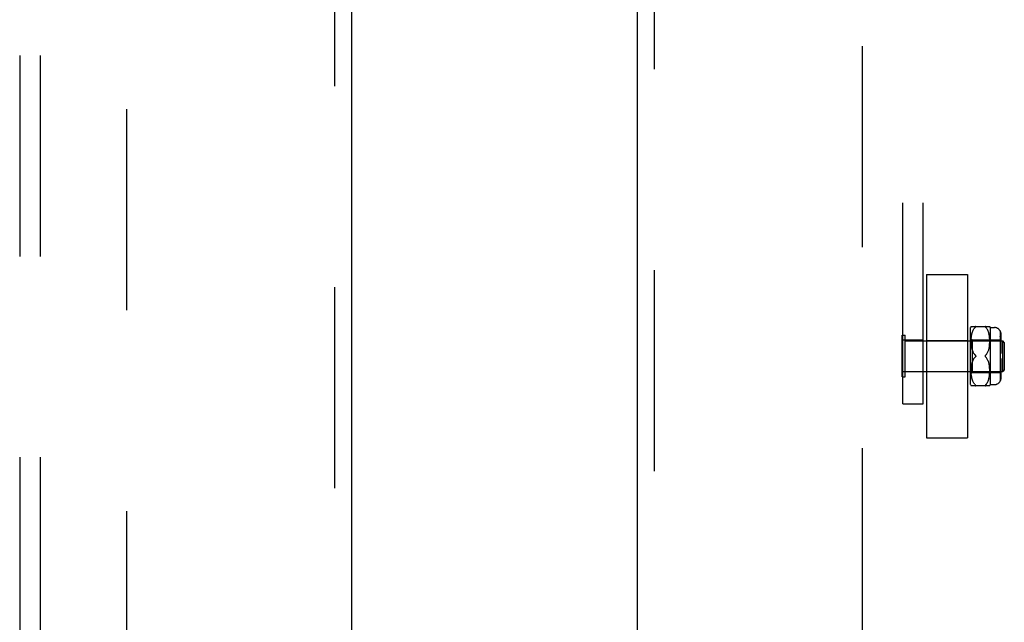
# Model space of a CAD drawing. Header units: inches. Extents: x 0 to 224, y 0 to 145.
# Tile 45 of 78: x 108.85 to 114.88, y 43.36 to 47.05. Entities that reach past the tile are written whole.
import ezdxf

# ---------------------------------------------------------------- set-up
doc = ezdxf.new("R2010")
doc.units = ezdxf.units.IN
doc.header["$LTSCALE"] = 12.302632
doc.header["$MEASUREMENT"] = 0
doc.linetypes.add('HIDDEN', pattern=[0.2, 0.1, -0.1])
for name, color, linetype in [('DEFAULT_2', 8, 'HIDDEN'), ('DOOR_2_ASSEMBLY', 7, 'CONTINUOUS'), ('MAIN_DOOR_ASSEMBLY', 7, 'CONTINUOUS'), ('SUBPANELS', 7, 'CONTINUOUS')]:
    doc.layers.add(name, color=color, linetype=linetype)

msp = doc.modelspace()

# ---------------------------------------------------------------- linework, layer by layer
at = {"layer": 'DEFAULT_2', "color": 8, "linetype": 'HIDDEN'}
for p, q in [((109.5072, 13.287), (109.5072, 86.257)), ((114.0072, 86.257), (114.0072, 13.287)), ((114.2572, 44.7004), (114.2572, 50.8894)), ((114.3822, 44.7004), (114.3822, 50.8894)), ((114.4022, 45.4921), (114.6522, 45.4921)), ((114.4022, 45.4921), (114.4022, 44.4921)), ((114.6522, 45.4921), (114.6522, 44.4921)), ((114.6722, 44.8171), (114.6722, 45.1671)), ((114.6753, 45.1739), (114.7891, 45.1739)), ((114.6832, 45.1398), (114.6852, 45.1452)), ((114.6852, 45.1451), (114.6874, 45.15)), ((114.6873, 45.15), (114.6897, 45.1545)), ((114.6897, 45.1545), (114.6923, 45.1587)), ((114.6923, 45.1587), (114.695, 45.1625)), ((114.6979, 45.1659), (114.7009, 45.1689)), ((114.703, 45.1713), (114.7026, 45.1707)), ((114.7635, 45.1689), (114.7629, 45.1696)), ((114.7635, 45.1689), (114.7665, 45.1659)), ((114.7694, 45.1625), (114.7665, 45.1659)), ((114.7721, 45.1587), (114.7694, 45.1625)), ((114.7747, 45.1545), (114.7721, 45.1587)), ((114.777, 45.15), (114.7746, 45.1546)), ((114.7792, 45.1451), (114.777, 45.1501)), ((114.7812, 45.1399), (114.7792, 45.1452)), ((114.7922, 45.1671), (114.8172, 45.1671)), ((114.7922, 45.1671), (114.7922, 44.8171)), ((114.8522, 45.1464), (114.8522, 44.8377)), ((114.2532, 45.1201), (114.2712, 45.1201)), ((114.2532, 44.8641), (114.2532, 45.1201)), ((114.3822, 45.0886), (114.2572, 45.0886)), ((114.2712, 44.8641), (114.2712, 45.1201)), ((114.2712, 45.0861), (114.8682, 45.0861)), ((114.4022, 45.0871), (114.6522, 45.0871)), ((114.6722, 45.1021), (114.6822, 45.0921)), ((114.6753, 45.086), (114.6755, 45.0935)), ((114.6753, 45.0789), (114.6753, 45.0862)), ((114.6755, 45.0932), (114.6759, 45.1008)), ((114.6759, 45.1006), (114.6766, 45.1081)), ((114.6766, 45.1079), (114.6775, 45.1152)), ((114.6774, 45.1149), (114.6786, 45.1219)), ((114.6785, 45.1217), (114.6799, 45.1283)), ((114.6799, 45.1281), (114.6815, 45.1343)), ((114.6814, 45.1342), (114.6832, 45.1399)), ((114.6822, 45.0921), (114.8522, 45.0921)), ((114.6822, 45.0921), (114.6822, 44.8921)), ((114.7829, 45.1342), (114.7811, 45.14)), ((114.7845, 45.1282), (114.7829, 45.1344)), ((114.7858, 45.1218), (114.7844, 45.1284)), ((114.7869, 45.1151), (114.7858, 45.122)), ((114.7878, 45.1081), (114.7869, 45.1153)), ((114.7885, 45.1009), (114.7878, 45.1083)), ((114.7889, 45.0936), (114.7884, 45.1011)), ((114.7891, 45.0864), (114.7889, 45.0938)), ((114.7891, 45.0793), (114.7891, 45.0866)), ((114.8522, 45.1137), (114.8572, 45.1137)), ((114.8522, 45.0886), (114.8572, 45.0886)), ((114.8572, 45.1262), (114.8572, 45.0886)), ((114.8782, 45.0761), (114.8682, 45.0861)), ((114.8682, 45.0833), (114.8682, 45.0861)), ((114.8682, 44.8981), (114.8682, 45.0861)), ((114.6755, 45.0721), (114.6753, 45.0791)), ((114.6759, 45.0656), (114.6755, 45.0723)), ((114.6764, 45.0595), (114.6759, 45.0658)), ((114.6771, 45.0537), (114.6764, 45.0597)), ((114.6778, 45.0484), (114.6771, 45.0539)), ((114.6787, 45.0433), (114.6778, 45.0485)), ((114.6797, 45.0386), (114.6787, 45.0434)), ((114.6808, 45.0342), (114.6797, 45.0387)), ((114.682, 45.0299), (114.6808, 45.0342)), ((114.6833, 45.0259), (114.682, 45.03)), ((114.7797, 45.0222), (114.7812, 45.0262)), ((114.7812, 45.0262), (114.7825, 45.0303)), ((114.7825, 45.0303), (114.7837, 45.0346)), ((114.7837, 45.0346), (114.7848, 45.0391)), ((114.7848, 45.039), (114.7858, 45.0438)), ((114.7857, 45.0438), (114.7866, 45.0489)), ((114.7866, 45.0488), (114.7874, 45.0543)), ((114.7874, 45.0542), (114.788, 45.0601)), ((114.788, 45.06), (114.7885, 45.0662)), ((114.7885, 45.0661), (114.7889, 45.0727)), ((114.7889, 45.0726), (114.7891, 45.0795)), ((114.8522, 45.0674), (114.8572, 45.0674)), ((114.8572, 45.0763), (114.8572, 45.0071)), ((114.8782, 45.0761), (114.8782, 44.9081)), ((114.6848, 44.9622), (114.6864, 44.9661)), ((114.7028, 44.9946), (114.7024, 44.9953)), ((114.7024, 44.9889), (114.7028, 44.9895)), ((114.7035, 44.9921), (114.7034, 44.9927)), ((114.7034, 44.9914), (114.7035, 44.9921)), ((114.7666, 44.984), (114.7635, 44.9871)), ((114.7719, 44.9772), (114.7693, 44.9807)), ((114.7719, 45.0069), (114.7742, 45.0106)), ((114.7742, 44.9735), (114.7719, 44.9772)), ((114.7742, 45.0106), (114.7763, 45.0144)), ((114.7763, 44.9697), (114.7742, 44.9735)), ((114.7762, 45.0144), (114.7781, 45.0183)), ((114.7781, 44.9658), (114.7762, 44.9697)), ((114.7781, 45.0183), (114.7797, 45.0222)), ((114.7797, 44.9619), (114.7781, 44.9659)), ((114.8522, 45.0071), (114.8572, 45.0071)), ((114.8572, 44.9771), (114.8522, 44.9771)), ((114.8572, 44.9771), (114.8572, 44.9078)), ((114.6753, 44.905), (114.6755, 44.912)), ((114.6753, 44.8979), (114.6753, 44.9052)), ((114.6755, 44.9118), (114.6759, 44.9185)), ((114.6759, 44.9183), (114.6764, 44.9246)), ((114.6764, 44.9245), (114.6771, 44.9304)), ((114.6771, 44.9303), (114.6778, 44.9358)), ((114.6778, 44.9357), (114.6787, 44.9408)), ((114.6787, 44.9407), (114.6797, 44.9455)), ((114.6797, 44.9455), (114.6808, 44.95)), ((114.6808, 44.9499), (114.682, 44.9542)), ((114.7812, 44.9579), (114.7797, 44.962)), ((114.7825, 44.9538), (114.7812, 44.958)), ((114.7837, 44.9495), (114.7825, 44.9539)), ((114.7848, 44.945), (114.7837, 44.9496)), ((114.7858, 44.9403), (114.7848, 44.9451)), ((114.7866, 44.9352), (114.7857, 44.9404)), ((114.7874, 44.9298), (114.7866, 44.9353)), ((114.788, 44.924), (114.7874, 44.9299)), ((114.7885, 44.9179), (114.788, 44.9241)), ((114.7889, 44.9114), (114.7885, 44.918)), ((114.7891, 44.9046), (114.7889, 44.9116)), ((114.7891, 44.8976), (114.7891, 44.9048)), ((114.8522, 44.9167), (114.8572, 44.9167)), ((114.8782, 44.9081), (114.8682, 44.8981)), ((114.2532, 44.8641), (114.2712, 44.8641)), ((114.3822, 44.8956), (114.2572, 44.8956)), ((114.2712, 44.8981), (114.8682, 44.8981)), ((114.4022, 44.8971), (114.6522, 44.8971)), ((114.6722, 44.8821), (114.6822, 44.8921)), ((114.6755, 44.8907), (114.6753, 44.8982)), ((114.6759, 44.8833), (114.6755, 44.8909)), ((114.6766, 44.876), (114.6759, 44.8836)), ((114.6775, 44.869), (114.6766, 44.8763)), ((114.6786, 44.8622), (114.6774, 44.8692)), ((114.6799, 44.8558), (114.6785, 44.8624)), ((114.6815, 44.8498), (114.6799, 44.856)), ((114.6832, 44.8442), (114.6814, 44.85)), ((114.6822, 44.8921), (114.8522, 44.8921)), ((114.6852, 44.839), (114.6832, 44.8443)), ((114.7792, 44.8389), (114.7812, 44.8443)), ((114.7811, 44.8441), (114.7829, 44.8499)), ((114.7829, 44.8498), (114.7845, 44.8559)), ((114.7844, 44.8557), (114.7858, 44.8623)), ((114.7858, 44.8621), (114.7869, 44.8691)), ((114.7869, 44.8688), (114.7878, 44.8761)), ((114.7878, 44.8758), (114.7885, 44.8833)), ((114.7884, 44.8831), (114.7889, 44.8906)), ((114.7889, 44.8904), (114.7891, 44.8978)), ((114.8522, 44.8955), (114.8572, 44.8955)), ((114.8522, 44.8705), (114.8572, 44.8705)), ((114.8572, 44.8955), (114.8572, 44.8579)), ((114.7891, 44.8102), (114.6753, 44.8102)), ((114.6874, 44.8341), (114.6852, 44.8391)), ((114.6897, 44.8296), (114.6873, 44.8342)), ((114.6923, 44.8254), (114.6897, 44.8297)), ((114.695, 44.8217), (114.6923, 44.8255)), ((114.6979, 44.8182), (114.695, 44.8217)), ((114.6979, 44.8182), (114.7009, 44.8152)), ((114.7021, 44.814), (114.7026, 44.8134)), ((114.7623, 44.814), (114.7629, 44.8146)), ((114.7635, 44.8152), (114.7629, 44.8146)), ((114.7635, 44.8152), (114.7665, 44.8182)), ((114.7694, 44.8216), (114.7721, 44.8254)), ((114.7721, 44.8254), (114.7747, 44.8296)), ((114.7746, 44.8295), (114.777, 44.8341)), ((114.777, 44.834), (114.7792, 44.839)), ((114.7922, 44.8171), (114.8172, 44.8171)), ((114.2572, 44.7004), (114.3822, 44.7004)), ((114.4022, 44.4921), (114.6522, 44.4921))]:
    msp.add_line(p, q, dxfattribs=at)
for points in [[(114.7009, 45.1689), (114.6979, 45.1659), (114.695, 45.1625)], [(114.703, 45.1713), (114.7033, 45.1718), (114.7034, 45.1722), (114.7035, 45.1726), (114.7034, 45.173), (114.7032, 45.1733), (114.703, 45.1735), (114.7026, 45.1737), (114.7021, 45.1738), (114.7015, 45.1739), (114.7009, 45.1739)], [(114.7009, 45.1689), (114.7015, 45.1696), (114.7021, 45.1702), (114.7026, 45.1707)], [(114.7021, 45.1738), (114.7026, 45.1737), (114.703, 45.1735), (114.7033, 45.1732), (114.7034, 45.1729), (114.7035, 45.1726), (114.7034, 45.1722), (114.7032, 45.1717), (114.703, 45.1712)], [(114.7635, 45.1739), (114.7629, 45.1739), (114.7623, 45.1738), (114.7618, 45.1737), (114.7614, 45.1735), (114.7611, 45.1732), (114.761, 45.1729), (114.7609, 45.1726), (114.761, 45.1722), (114.7611, 45.1717), (114.7614, 45.1712), (114.7618, 45.1707), (114.7623, 45.1702)], [(114.7629, 45.1696), (114.7623, 45.1702), (114.7618, 45.1708), (114.7614, 45.1713), (114.7611, 45.1718), (114.761, 45.1722), (114.7609, 45.1726), (114.761, 45.173), (114.7611, 45.1733), (114.7614, 45.1735), (114.7618, 45.1737), (114.7623, 45.1738), (114.7629, 45.1739)], [(114.8522, 45.1457), (114.8533, 45.1436), (114.8543, 45.1413), (114.8552, 45.1388), (114.8559, 45.1363), (114.8565, 45.1338), (114.8569, 45.1312), (114.8571, 45.1287), (114.8572, 45.1262)], [(114.8572, 45.1262), (114.8571, 45.1282), (114.857, 45.1302), (114.8567, 45.1322), (114.8564, 45.1343), (114.8559, 45.1363), (114.8553, 45.1383), (114.8547, 45.1403), (114.8539, 45.1422), (114.8531, 45.144), (114.8522, 45.1457)], [(114.8559, 45.1047), (114.8552, 45.1065), (114.8543, 45.1082), (114.8533, 45.1098), (114.8522, 45.1113)], [(114.8564, 45.082), (114.8559, 45.0835), (114.8553, 45.0849), (114.8547, 45.0863), (114.8539, 45.0876), (114.8531, 45.0889), (114.8522, 45.0901)], [(114.8559, 45.1047), (114.8565, 45.1029), (114.8569, 45.1011), (114.8571, 45.0993), (114.8572, 45.0975)], [(114.6833, 45.0259), (114.6848, 45.0219), (114.6864, 45.0181), (114.6882, 45.0143), (114.6903, 45.0105)], [(114.8564, 45.082), (114.8567, 45.0806), (114.857, 45.0791), (114.8571, 45.0777), (114.8572, 45.0763)], [(114.6951, 44.9807), (114.6926, 44.9773), (114.6903, 44.9736), (114.6882, 44.9699), (114.6864, 44.9661), (114.6848, 44.9622), (114.6833, 44.9582), (114.682, 44.9542)], [(114.7009, 44.9971), (114.6979, 45.0001), (114.6951, 45.0034), (114.6926, 45.0069), (114.6903, 45.0105), (114.6882, 45.0143), (114.6864, 45.0181), (114.6848, 45.0219)], [(114.6882, 44.9699), (114.6903, 44.9736), (114.6926, 44.9773), (114.6951, 44.9807), (114.6979, 44.984), (114.7009, 44.9871)], [(114.6951, 45.0034), (114.6979, 45.0001), (114.7009, 44.9971)], [(114.7009, 44.9971), (114.7014, 44.9965), (114.702, 44.9959), (114.7024, 44.9953), (114.7028, 44.9946), (114.7031, 44.994), (114.7033, 44.9934), (114.7034, 44.9927)], [(114.702, 44.9959), (114.7014, 44.9965), (114.7009, 44.9971)], [(114.7009, 44.9871), (114.7014, 44.9877), (114.702, 44.9883)], [(114.7034, 44.9914), (114.7033, 44.9908), (114.7031, 44.9901), (114.7028, 44.9895), (114.7024, 44.9889), (114.702, 44.9883), (114.7014, 44.9877)], [(114.7616, 44.9946), (114.7613, 44.994), (114.7611, 44.9934), (114.7609, 44.9927), (114.7609, 44.9921)], [(114.7609, 44.9921), (114.7609, 44.9914), (114.7611, 44.9908), (114.7613, 44.9901), (114.7616, 44.9895), (114.762, 44.9889), (114.7624, 44.9883), (114.7629, 44.9877), (114.7635, 44.9871)], [(114.7616, 44.9946), (114.762, 44.9953), (114.7624, 44.9959), (114.7629, 44.9965), (114.7635, 44.9971)], [(114.7635, 44.9871), (114.7629, 44.9877), (114.7624, 44.9883), (114.762, 44.9889), (114.7616, 44.9895)], [(114.7629, 44.9965), (114.7624, 44.9959), (114.762, 44.9953)], [(114.7719, 45.007), (114.7693, 45.0035), (114.7666, 45.0002), (114.7635, 44.9971)], [(114.7635, 44.9871), (114.7665, 44.984), (114.7693, 44.9807)], [(114.8572, 44.9078), (114.8571, 44.9061), (114.8569, 44.9043), (114.8565, 44.9025), (114.8559, 44.9007), (114.8552, 44.8989), (114.8543, 44.8972), (114.8533, 44.8956), (114.8522, 44.894)], [(114.8572, 44.8866), (114.8571, 44.8852), (114.857, 44.8838), (114.8567, 44.8824), (114.8564, 44.8809), (114.8559, 44.8795), (114.8553, 44.8781), (114.8547, 44.8767), (114.8539, 44.8753), (114.8531, 44.8741), (114.8522, 44.8728)], [(114.8572, 44.8579), (114.8571, 44.8555), (114.8569, 44.853), (114.8565, 44.8504), (114.8559, 44.8478), (114.8552, 44.8453), (114.8543, 44.8429), (114.8533, 44.8406), (114.8522, 44.8384)], [(114.8522, 44.8384), (114.8531, 44.8402), (114.8539, 44.842), (114.8547, 44.8439), (114.8553, 44.8458), (114.8559, 44.8478), (114.8564, 44.8499), (114.8567, 44.8519), (114.857, 44.8539), (114.8571, 44.8559), (114.8572, 44.8579)], [(114.7021, 44.814), (114.7015, 44.8146), (114.7009, 44.8152)], [(114.7009, 44.8102), (114.7015, 44.8102), (114.7021, 44.8103), (114.7026, 44.8105), (114.703, 44.8107), (114.7033, 44.8109), (114.7034, 44.8112), (114.7035, 44.8116), (114.7034, 44.812), (114.7032, 44.8124), (114.703, 44.8129)], [(114.7026, 44.8134), (114.703, 44.8129), (114.7033, 44.8124), (114.7034, 44.8119), (114.7035, 44.8115), (114.7034, 44.8112), (114.7032, 44.8109), (114.703, 44.8106), (114.7026, 44.8105), (114.7021, 44.8103)], [(114.7629, 44.8102), (114.7623, 44.8103), (114.7618, 44.8105), (114.7614, 44.8107), (114.7611, 44.8109), (114.761, 44.8112), (114.7609, 44.8116), (114.761, 44.812), (114.7611, 44.8124), (114.7614, 44.8129), (114.7618, 44.8134), (114.7623, 44.814)], [(114.7623, 44.814), (114.7618, 44.8134), (114.7614, 44.8129), (114.7611, 44.8124), (114.761, 44.8119), (114.7609, 44.8115), (114.761, 44.8112), (114.7611, 44.8109), (114.7614, 44.8106), (114.7618, 44.8104), (114.7623, 44.8103), (114.7629, 44.8102), (114.7635, 44.8102)], [(114.7694, 44.8216), (114.7665, 44.8182), (114.7635, 44.8152)]]:
    msp.add_lwpolyline(points, dxfattribs=at)
for centre, radius, start, end in [((114.7285, 45.1457), 0.0603, 151.92124, 159.25164), ((114.7358, 45.1457), 0.0603, 20.74836, 28.08214), ((114.8172, 45.1271), 0.04, 28.95502, 90), ((114.7285, 44.8384), 0.0603, 200.74836, 208.07876), ((114.7358, 44.8384), 0.0603, 331.91786, 339.25164), ((114.8172, 44.8571), 0.04, 270, 331.04498)]:
    msp.add_arc(centre, radius, start, end, dxfattribs=at)
at = {"layer": 'DOOR_2_ASSEMBLY', "color": 8, "linetype": 'HIDDEN'}
msp.add_line((110.7782, 60.177), (110.7782, 39.367), dxfattribs=at)
at = {"layer": 'DOOR_2_ASSEMBLY', "color": 3, "linetype": 'Continuous'}
msp.add_line((110.8822, 60.022), (110.8822, 39.522), dxfattribs=at)
at = {"layer": 'MAIN_DOOR_ASSEMBLY', "color": 8, "linetype": 'HIDDEN'}
msp.add_line((112.7362, 39.367), (112.7362, 60.177), dxfattribs=at)
at = {"layer": 'MAIN_DOOR_ASSEMBLY', "color": 3, "linetype": 'Continuous'}
msp.add_line((112.6322, 39.522), (112.6322, 60.022), dxfattribs=at)
at = {"layer": 'SUBPANELS', "color": 8, "linetype": 'HIDDEN'}
for p, q in [((108.8509, 83.7407), (108.8509, 15.8032)), ((108.9759, 83.7407), (108.9759, 15.8032))]:
    msp.add_line(p, q, dxfattribs=at)

doc.saveas('drawing.dxf')
